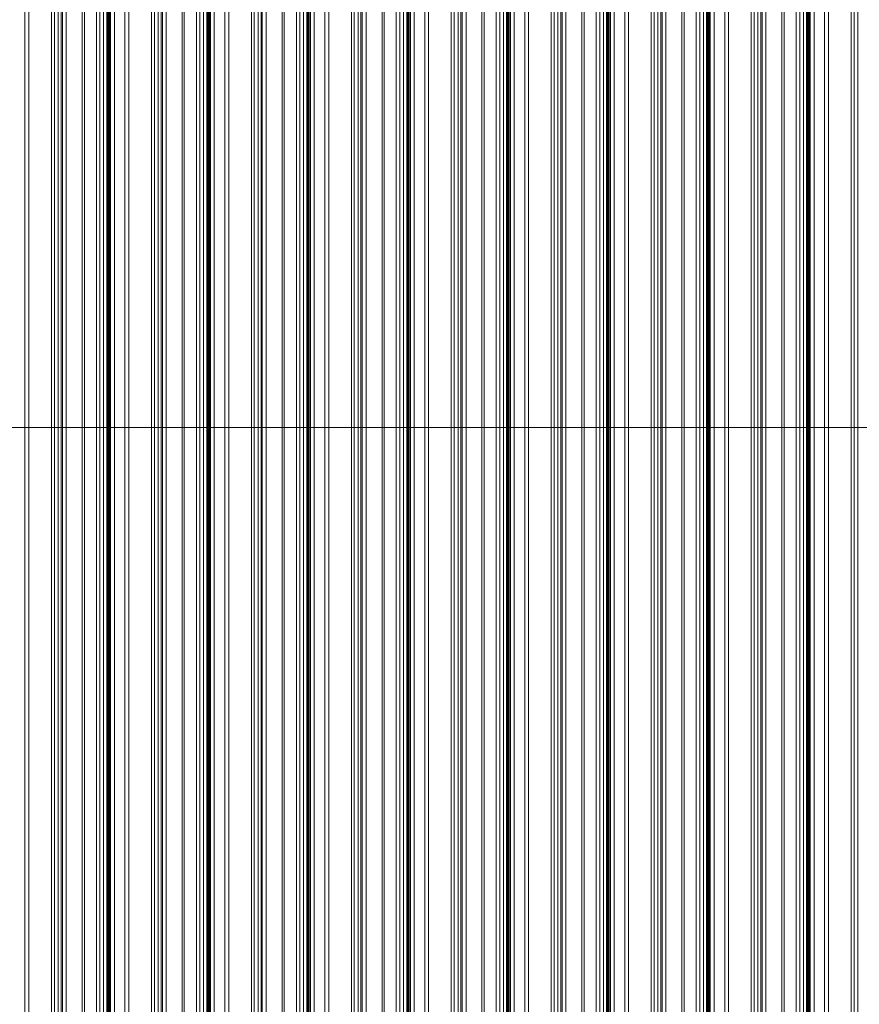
# Model space of a CAD drawing. Header units: metres. Extents: x -58265 to 590738, y -55036 to 35250.
# Tile 23 of 160: x 524934 to 528275, y -46831 to -42913. Entities that reach past the tile are written whole.
import ezdxf

# ---------------------------------------------------------------- set-up
doc = ezdxf.new("R2010")
doc.units = ezdxf.units.M
doc.header["$LTSCALE"] = 0.05
doc.layers.add('Ansicht Süd_3_A_1_Fassaden', color=7, linetype='Continuous')
doc.linetypes.add('Dick', pattern='A,0,[1,ARC_5_DOK_AN_S_00_-_V Ansicht Süd1.Shx,S=1.031746,R=0,X=0,Y=0],-130,0', length=130)

msp = doc.modelspace()

# ---------------------------------------------------------------- linework, layer by layer
at = {"layer": 'Ansicht Süd_3_A_1_Fassaden', "color": 253, "linetype": 'Continuous', "lineweight": 18}
for p, q in [((524954.9, -43048.9), (524954.9, -41448.9)), ((524970.1, -43048.9), (524970.1, -41448.9)), ((525060.3, -43048.9), (525060.3, -41448.9)), ((525071.9, -43048.9), (525071.9, -41448.9)), ((525087, -43048.9), (525087, -41448.9)), ((525098.6, -43048.9), (525098.6, -41448.9)), ((525103.9, -43048.9), (525103.9, -41448.9)), ((525118.9, -43048.9), (525118.9, -41448.9)), ((525182.4, -43048.9), (525182.4, -41448.9)), ((525191.2, -43048.9), (525191.2, -41448.9)), ((525239.3, -43048.9), (525239.3, -41448.9)), ((525253.4, -43048.9), (525253.4, -41448.9)), ((525267.9, -43048.9), (525267.9, -41448.9)), ((525280.5, -43048.9), (525280.5, -41448.9)), ((525283.5, -43048.9), (525283.5, -41448.9)), ((525285.3, -43048.9), (525285.3, -41448.9)), ((525289.2, -43048.9), (525289.2, -41448.9)), ((525290.9, -43048.9), (525290.9, -41448.9)), ((525295.5, -43048.9), (525295.5, -41448.9)), ((525310.7, -43048.9), (525310.7, -41448.9)), ((525352.7, -43048.9), (525352.7, -41448.9)), ((525368, -43048.9), (525368, -41448.9)), ((525458.2, -43048.9), (525458.2, -41448.9)), ((525469.8, -43048.9), (525469.8, -41448.9)), ((525484.8, -43048.9), (525484.8, -41448.9)), ((525496.4, -43048.9), (525496.4, -41448.9)), ((525501.7, -43048.9), (525501.7, -41448.9)), ((525516.8, -43048.9), (525516.8, -41448.9)), ((525580.2, -43048.9), (525580.2, -41448.9)), ((525589.1, -43048.9), (525589.1, -41448.9)), ((525637.2, -43048.9), (525637.2, -41448.9)), ((525651.2, -43048.9), (525651.2, -41448.9)), ((525665.8, -43048.9), (525665.8, -41448.9)), ((525678.3, -43048.9), (525678.3, -41448.9)), ((525681.3, -43048.9), (525681.3, -41448.9)), ((525683.1, -43048.9), (525683.1, -41448.9)), ((525687, -43048.9), (525687, -41448.9)), ((525688.8, -43048.9), (525688.8, -41448.9)), ((525693.3, -43048.9), (525693.3, -41448.9)), ((525708.5, -43048.9), (525708.5, -41448.9)), ((525750.5, -43048.9), (525750.5, -41448.9)), ((525765.8, -43048.9), (525765.8, -41448.9)), ((525856, -43048.9), (525856, -41448.9)), ((525867.6, -43048.9), (525867.6, -41448.9)), ((525882.6, -43048.9), (525882.6, -41448.9)), ((525894.3, -43048.9), (525894.3, -41448.9)), ((525899.5, -43048.9), (525899.5, -41448.9)), ((525914.6, -43048.9), (525914.6, -41448.9)), ((525978, -43048.9), (525978, -41448.9)), ((525986.9, -43048.9), (525986.9, -41448.9)), ((526035, -43048.9), (526035, -41448.9)), ((526049, -43048.9), (526049, -41448.9)), ((526063.6, -43048.9), (526063.6, -41448.9)), ((526076.1, -43048.9), (526076.1, -41448.9)), ((526079.2, -43048.9), (526079.2, -41448.9)), ((526080.9, -43048.9), (526080.9, -41448.9)), ((526084.9, -43048.9), (526084.9, -41448.9)), ((526086.6, -43048.9), (526086.6, -41448.9)), ((526091.1, -43048.9), (526091.1, -41448.9)), ((526106.4, -43048.9), (526106.4, -41448.9)), ((526148.4, -43048.9), (526148.4, -41448.9)), ((526163.6, -43048.9), (526163.6, -41448.9)), ((526253.8, -43048.9), (526253.8, -41448.9)), ((526265.4, -43048.9), (526265.4, -41448.9)), ((526280.5, -43048.9), (526280.5, -41448.9)), ((526292.1, -43048.9), (526292.1, -41448.9)), ((526297.4, -43048.9), (526297.4, -41448.9)), ((526312.4, -43048.9), (526312.4, -41448.9)), ((526375.9, -43048.9), (526375.9, -41448.9)), ((526384.7, -43048.9), (526384.7, -41448.9)), ((526432.8, -43048.9), (526432.8, -41448.9)), ((526446.9, -43048.9), (526446.9, -41448.9)), ((526461.4, -43048.9), (526461.4, -41448.9)), ((526474, -43048.9), (526474, -41448.9)), ((526477, -43048.9), (526477, -41448.9)), ((526478.8, -43048.9), (526478.8, -41448.9)), ((526482.7, -43048.9), (526482.7, -41448.9)), ((526484.4, -43048.9), (526484.4, -41448.9)), ((526489, -43048.9), (526489, -41448.9)), ((526504.2, -43048.9), (526504.2, -41448.9)), ((526546.2, -43048.9), (526546.2, -41448.9)), ((526561.5, -43048.9), (526561.5, -41448.9)), ((526651.7, -43048.9), (526651.7, -41448.9)), ((526663.3, -43048.9), (526663.3, -41448.9)), ((526678.3, -43048.9), (526678.3, -41448.9)), ((526689.9, -43048.9), (526689.9, -41448.9)), ((526695.2, -43048.9), (526695.2, -41448.9)), ((526710.3, -43048.9), (526710.3, -41448.9)), ((526773.7, -43048.9), (526773.7, -41448.9)), ((526782.6, -43048.9), (526782.6, -41448.9)), ((526830.7, -43048.9), (526830.7, -41448.9)), ((526844.7, -43048.9), (526844.7, -41448.9)), ((526859.3, -43048.9), (526859.3, -41448.9)), ((526871.8, -43048.9), (526871.8, -41448.9)), ((526874.8, -43048.9), (526874.8, -41448.9)), ((526876.6, -43048.9), (526876.6, -41448.9)), ((526880.5, -43048.9), (526880.5, -41448.9)), ((526882.3, -43048.9), (526882.3, -41448.9)), ((526886.8, -43048.9), (526886.8, -41448.9)), ((526902, -43048.9), (526902, -41448.9)), ((526944, -43048.9), (526944, -41448.9)), ((526959.3, -43048.9), (526959.3, -41448.9)), ((527049.5, -43048.9), (527049.5, -41448.9)), ((527061.1, -43048.9), (527061.1, -41448.9)), ((527076.1, -43048.9), (527076.1, -41448.9)), ((527087.8, -43048.9), (527087.8, -41448.9)), ((527093, -43048.9), (527093, -41448.9)), ((527108.1, -43048.9), (527108.1, -41448.9)), ((527171.5, -43048.9), (527171.5, -41448.9)), ((527180.4, -43048.9), (527180.4, -41448.9)), ((527228.5, -43048.9), (527228.5, -41448.9)), ((527242.5, -43048.9), (527242.5, -41448.9)), ((527257.1, -43048.9), (527257.1, -41448.9)), ((527269.6, -43048.9), (527269.6, -41448.9)), ((527272.7, -43048.9), (527272.7, -41448.9)), ((527274.4, -43048.9), (527274.4, -41448.9)), ((527278.4, -43048.9), (527278.4, -41448.9)), ((527280.1, -43048.9), (527280.1, -41448.9)), ((527284.6, -43048.9), (527284.6, -41448.9)), ((527299.9, -43048.9), (527299.9, -41448.9)), ((527341.9, -43048.9), (527341.9, -41448.9)), ((527357.1, -43048.9), (527357.1, -41448.9)), ((527447.3, -43048.9), (527447.3, -41448.9)), ((527458.9, -43048.9), (527458.9, -41448.9)), ((527474, -43048.9), (527474, -41448.9)), ((527485.6, -43048.9), (527485.6, -41448.9)), ((527490.9, -43048.9), (527490.9, -41448.9)), ((527505.9, -43048.9), (527505.9, -41448.9)), ((527569.4, -43048.9), (527569.4, -41448.9)), ((527578.2, -43048.9), (527578.2, -41448.9)), ((527626.3, -43048.9), (527626.3, -41448.9)), ((527640.4, -43048.9), (527640.4, -41448.9)), ((527654.9, -43048.9), (527654.9, -41448.9)), ((527667.5, -43048.9), (527667.5, -41448.9)), ((527670.5, -43048.9), (527670.5, -41448.9)), ((527672.3, -43048.9), (527672.3, -41448.9)), ((527676.2, -43048.9), (527676.2, -41448.9)), ((527677.9, -43048.9), (527677.9, -41448.9)), ((527682.5, -43048.9), (527682.5, -41448.9)), ((527697.7, -43048.9), (527697.7, -41448.9)), ((527739.7, -43048.9), (527739.7, -41448.9)), ((527755, -43048.9), (527755, -41448.9)), ((527845.2, -43048.9), (527845.2, -41448.9)), ((527856.8, -43048.9), (527856.8, -41448.9)), ((527871.8, -43048.9), (527871.8, -41448.9)), ((527883.4, -43048.9), (527883.4, -41448.9)), ((527888.7, -43048.9), (527888.7, -41448.9)), ((527903.8, -43048.9), (527903.8, -41448.9)), ((527967.2, -43048.9), (527967.2, -41448.9)), ((527976.1, -43048.9), (527976.1, -41448.9)), ((528024.2, -43048.9), (528024.2, -41448.9)), ((528038.2, -43048.9), (528038.2, -41448.9)), ((528052.8, -43048.9), (528052.8, -41448.9)), ((528065.3, -43048.9), (528065.3, -41448.9)), ((528068.3, -43048.9), (528068.3, -41448.9)), ((528070.1, -43048.9), (528070.1, -41448.9)), ((528074, -43048.9), (528074, -41448.9)), ((528075.8, -43048.9), (528075.8, -41448.9)), ((528080.3, -43048.9), (528080.3, -41448.9)), ((528095.5, -43048.9), (528095.5, -41448.9)), ((528137.5, -43048.9), (528137.5, -41448.9)), ((528152.8, -43048.9), (528152.8, -41448.9)), ((528243, -43048.9), (528243, -41448.9)), ((528254.6, -43048.9), (528254.6, -41448.9)), ((528269.6, -43048.9), (528269.6, -41448.9)), ((524954.9, -43448.9), (524954.9, -43048.9)), ((524970.1, -43448.9), (524970.1, -43048.9)), ((525060.3, -43448.9), (525060.3, -43048.9)), ((525071.9, -43448.9), (525071.9, -43048.9)), ((525087, -43448.9), (525087, -43048.9)), ((525098.6, -43448.9), (525098.6, -43048.9)), ((525103.9, -43448.9), (525103.9, -43048.9)), ((525118.9, -43448.9), (525118.9, -43048.9)), ((525182.4, -43448.9), (525182.4, -43048.9)), ((525191.2, -43448.9), (525191.2, -43048.9)), ((525239.3, -43448.9), (525239.3, -43048.9)), ((525253.4, -43448.9), (525253.4, -43048.9)), ((525267.9, -43448.9), (525267.9, -43048.9)), ((525280.5, -43448.9), (525280.5, -43048.9)), ((525280.5, -43048.9), (525283.5, -43048.9)), ((525283.5, -43448.9), (525283.5, -43048.9)), ((525285.3, -43448.9), (525285.3, -43048.9)), ((525289.2, -43448.9), (525289.2, -43048.9)), ((525290.9, -43448.9), (525290.9, -43048.9)), ((525295.5, -43448.9), (525295.5, -43048.9)), ((525310.7, -43448.9), (525310.7, -43048.9)), ((525352.7, -43448.9), (525352.7, -43048.9)), ((525368, -43448.9), (525368, -43048.9)), ((525458.2, -43448.9), (525458.2, -43048.9)), ((525469.8, -43448.9), (525469.8, -43048.9)), ((525484.8, -43448.9), (525484.8, -43048.9)), ((525496.4, -43448.9), (525496.4, -43048.9)), ((525501.7, -43448.9), (525501.7, -43048.9)), ((525516.8, -43448.9), (525516.8, -43048.9)), ((525580.2, -43448.9), (525580.2, -43048.9)), ((525589.1, -43448.9), (525589.1, -43048.9)), ((525637.2, -43448.9), (525637.2, -43048.9)), ((525651.2, -43448.9), (525651.2, -43048.9)), ((525665.8, -43448.9), (525665.8, -43048.9)), ((525678.3, -43448.9), (525678.3, -43048.9)), ((525678.3, -43048.9), (525681.3, -43048.9)), ((525681.3, -43448.9), (525681.3, -43048.9)), ((525683.1, -43448.9), (525683.1, -43048.9)), ((525687, -43448.9), (525687, -43048.9)), ((525688.8, -43448.9), (525688.8, -43048.9)), ((525693.3, -43448.9), (525693.3, -43048.9)), ((525708.5, -43448.9), (525708.5, -43048.9)), ((525750.5, -43448.9), (525750.5, -43048.9)), ((525765.8, -43448.9), (525765.8, -43048.9)), ((525856, -43448.9), (525856, -43048.9)), ((525867.6, -43448.9), (525867.6, -43048.9)), ((525882.6, -43448.9), (525882.6, -43048.9)), ((525894.3, -43448.9), (525894.3, -43048.9)), ((525899.5, -43448.9), (525899.5, -43048.9)), ((525914.6, -43448.9), (525914.6, -43048.9)), ((525978, -43448.9), (525978, -43048.9)), ((525986.9, -43448.9), (525986.9, -43048.9)), ((526035, -43448.9), (526035, -43048.9)), ((526049, -43448.9), (526049, -43048.9)), ((526063.6, -43448.9), (526063.6, -43048.9)), ((526076.1, -43448.9), (526076.1, -43048.9)), ((526076.1, -43048.9), (526079.2, -43048.9)), ((526079.2, -43448.9), (526079.2, -43048.9)), ((526080.9, -43448.9), (526080.9, -43048.9)), ((526084.9, -43448.9), (526084.9, -43048.9)), ((526086.6, -43448.9), (526086.6, -43048.9)), ((526091.1, -43448.9), (526091.1, -43048.9)), ((526106.4, -43448.9), (526106.4, -43048.9)), ((526148.4, -43448.9), (526148.4, -43048.9)), ((526163.6, -43448.9), (526163.6, -43048.9)), ((526253.8, -43448.9), (526253.8, -43048.9)), ((526265.4, -43448.9), (526265.4, -43048.9)), ((526280.5, -43448.9), (526280.5, -43048.9)), ((526292.1, -43448.9), (526292.1, -43048.9)), ((526297.4, -43448.9), (526297.4, -43048.9)), ((526312.4, -43448.9), (526312.4, -43048.9)), ((526375.9, -43448.9), (526375.9, -43048.9)), ((526384.7, -43448.9), (526384.7, -43048.9)), ((526432.8, -43448.9), (526432.8, -43048.9)), ((526446.9, -43448.9), (526446.9, -43048.9)), ((526461.4, -43448.9), (526461.4, -43048.9)), ((526474, -43448.9), (526474, -43048.9)), ((526474, -43048.9), (526477, -43048.9)), ((526477, -43448.9), (526477, -43048.9)), ((526478.8, -43448.9), (526478.8, -43048.9)), ((526482.7, -43448.9), (526482.7, -43048.9)), ((526484.4, -43448.9), (526484.4, -43048.9)), ((526489, -43448.9), (526489, -43048.9)), ((526504.2, -43448.9), (526504.2, -43048.9)), ((526546.2, -43448.9), (526546.2, -43048.9)), ((526561.5, -43448.9), (526561.5, -43048.9)), ((526651.7, -43448.9), (526651.7, -43048.9)), ((526663.3, -43448.9), (526663.3, -43048.9)), ((526678.3, -43448.9), (526678.3, -43048.9)), ((526689.9, -43448.9), (526689.9, -43048.9)), ((526695.2, -43448.9), (526695.2, -43048.9)), ((526710.3, -43448.9), (526710.3, -43048.9)), ((526773.7, -43448.9), (526773.7, -43048.9)), ((526782.6, -43448.9), (526782.6, -43048.9)), ((526830.7, -43448.9), (526830.7, -43048.9)), ((526844.7, -43448.9), (526844.7, -43048.9)), ((526859.3, -43448.9), (526859.3, -43048.9)), ((526871.8, -43448.9), (526871.8, -43048.9)), ((526871.8, -43048.9), (526874.8, -43048.9)), ((526874.8, -43448.9), (526874.8, -43048.9)), ((526876.6, -43448.9), (526876.6, -43048.9)), ((526880.5, -43448.9), (526880.5, -43048.9)), ((526882.3, -43448.9), (526882.3, -43048.9)), ((526886.8, -43448.9), (526886.8, -43048.9)), ((526902, -43448.9), (526902, -43048.9)), ((526944, -43448.9), (526944, -43048.9)), ((526959.3, -43448.9), (526959.3, -43048.9)), ((527049.5, -43448.9), (527049.5, -43048.9)), ((527061.1, -43448.9), (527061.1, -43048.9)), ((527076.1, -43448.9), (527076.1, -43048.9)), ((527087.8, -43448.9), (527087.8, -43048.9)), ((527093, -43448.9), (527093, -43048.9)), ((527108.1, -43448.9), (527108.1, -43048.9)), ((527171.5, -43448.9), (527171.5, -43048.9)), ((527180.4, -43448.9), (527180.4, -43048.9)), ((527228.5, -43448.9), (527228.5, -43048.9)), ((527242.5, -43448.9), (527242.5, -43048.9)), ((527257.1, -43448.9), (527257.1, -43048.9)), ((527269.6, -43448.9), (527269.6, -43048.9)), ((527269.6, -43048.9), (527272.7, -43048.9)), ((527272.7, -43448.9), (527272.7, -43048.9)), ((527274.4, -43448.9), (527274.4, -43048.9)), ((527278.4, -43448.9), (527278.4, -43048.9)), ((527280.1, -43448.9), (527280.1, -43048.9)), ((527284.6, -43448.9), (527284.6, -43048.9)), ((527299.9, -43448.9), (527299.9, -43048.9)), ((527341.9, -43448.9), (527341.9, -43048.9)), ((527357.1, -43448.9), (527357.1, -43048.9)), ((527447.3, -43448.9), (527447.3, -43048.9)), ((527458.9, -43448.9), (527458.9, -43048.9)), ((527474, -43448.9), (527474, -43048.9)), ((527485.6, -43448.9), (527485.6, -43048.9)), ((527490.9, -43448.9), (527490.9, -43048.9)), ((527505.9, -43448.9), (527505.9, -43048.9)), ((527569.4, -43448.9), (527569.4, -43048.9)), ((527578.2, -43448.9), (527578.2, -43048.9)), ((527626.3, -43448.9), (527626.3, -43048.9)), ((527640.4, -43448.9), (527640.4, -43048.9)), ((527654.9, -43448.9), (527654.9, -43048.9)), ((527667.5, -43448.9), (527667.5, -43048.9)), ((527667.5, -43048.9), (527670.5, -43048.9)), ((527670.5, -43448.9), (527670.5, -43048.9)), ((527672.3, -43448.9), (527672.3, -43048.9)), ((527676.2, -43448.9), (527676.2, -43048.9)), ((527677.9, -43448.9), (527677.9, -43048.9)), ((527682.5, -43448.9), (527682.5, -43048.9)), ((527697.7, -43448.9), (527697.7, -43048.9)), ((527739.7, -43448.9), (527739.7, -43048.9)), ((527755, -43448.9), (527755, -43048.9)), ((527845.2, -43448.9), (527845.2, -43048.9)), ((527856.8, -43448.9), (527856.8, -43048.9)), ((527871.8, -43448.9), (527871.8, -43048.9)), ((527883.4, -43448.9), (527883.4, -43048.9)), ((527888.7, -43448.9), (527888.7, -43048.9)), ((527903.8, -43448.9), (527903.8, -43048.9)), ((527967.2, -43448.9), (527967.2, -43048.9)), ((527976.1, -43448.9), (527976.1, -43048.9)), ((528024.2, -43448.9), (528024.2, -43048.9)), ((528038.2, -43448.9), (528038.2, -43048.9)), ((528052.8, -43448.9), (528052.8, -43048.9)), ((528065.3, -43448.9), (528065.3, -43048.9)), ((528065.3, -43048.9), (528068.3, -43048.9)), ((528068.3, -43448.9), (528068.3, -43048.9)), ((528070.1, -43448.9), (528070.1, -43048.9)), ((528074, -43448.9), (528074, -43048.9)), ((528075.8, -43448.9), (528075.8, -43048.9)), ((528080.3, -43448.9), (528080.3, -43048.9)), ((528095.5, -43448.9), (528095.5, -43048.9)), ((528137.5, -43448.9), (528137.5, -43048.9)), ((528152.8, -43448.9), (528152.8, -43048.9)), ((528243, -43448.9), (528243, -43048.9)), ((528254.6, -43448.9), (528254.6, -43048.9)), ((528269.6, -43448.9), (528269.6, -43048.9)), ((524954.9, -45048.9), (524954.9, -43448.9)), ((524970.1, -45048.9), (524970.1, -43448.9)), ((525060.3, -45048.9), (525060.3, -43448.9)), ((525071.9, -45048.9), (525071.9, -43448.9)), ((525087, -45048.9), (525087, -43448.9)), ((525098.6, -45048.9), (525098.6, -43448.9)), ((525103.9, -45048.9), (525103.9, -43448.9)), ((525118.9, -45048.9), (525118.9, -43448.9)), ((525182.4, -45048.9), (525182.4, -43448.9)), ((525191.2, -45048.9), (525191.2, -43448.9)), ((525239.3, -45048.9), (525239.3, -43448.9)), ((525253.4, -45048.9), (525253.4, -43448.9)), ((525267.9, -45048.9), (525267.9, -43448.9)), ((525280.5, -45048.9), (525280.5, -43448.9)), ((525280.5, -43448.9), (525283.5, -43448.9)), ((525283.5, -45048.9), (525283.5, -43448.9)), ((525285.3, -45048.9), (525285.3, -43448.9)), ((525289.2, -45048.9), (525289.2, -43448.9)), ((525290.9, -45048.9), (525290.9, -43448.9)), ((525295.5, -45048.9), (525295.5, -43448.9)), ((525310.7, -45048.9), (525310.7, -43448.9)), ((525352.7, -45048.9), (525352.7, -43448.9)), ((525368, -45048.9), (525368, -43448.9)), ((525458.2, -45048.9), (525458.2, -43448.9)), ((525469.8, -45048.9), (525469.8, -43448.9)), ((525484.8, -45048.9), (525484.8, -43448.9)), ((525496.4, -45048.9), (525496.4, -43448.9)), ((525501.7, -45048.9), (525501.7, -43448.9)), ((525516.8, -45048.9), (525516.8, -43448.9)), ((525580.2, -45048.9), (525580.2, -43448.9)), ((525589.1, -45048.9), (525589.1, -43448.9)), ((525637.2, -45048.9), (525637.2, -43448.9)), ((525651.2, -45048.9), (525651.2, -43448.9)), ((525665.8, -45048.9), (525665.8, -43448.9)), ((525678.3, -45048.9), (525678.3, -43448.9)), ((525678.3, -43448.9), (525681.3, -43448.9)), ((525681.3, -45048.9), (525681.3, -43448.9)), ((525683.1, -45048.9), (525683.1, -43448.9)), ((525687, -45048.9), (525687, -43448.9)), ((525688.8, -45048.9), (525688.8, -43448.9)), ((525693.3, -45048.9), (525693.3, -43448.9)), ((525708.5, -45048.9), (525708.5, -43448.9)), ((525750.5, -45048.9), (525750.5, -43448.9)), ((525765.8, -45048.9), (525765.8, -43448.9)), ((525856, -45048.9), (525856, -43448.9)), ((525867.6, -45048.9), (525867.6, -43448.9)), ((525882.6, -45048.9), (525882.6, -43448.9)), ((525894.3, -45048.9), (525894.3, -43448.9)), ((525899.5, -45048.9), (525899.5, -43448.9)), ((525914.6, -45048.9), (525914.6, -43448.9)), ((525978, -45048.9), (525978, -43448.9)), ((525986.9, -45048.9), (525986.9, -43448.9)), ((526035, -45048.9), (526035, -43448.9)), ((526049, -45048.9), (526049, -43448.9)), ((526063.6, -45048.9), (526063.6, -43448.9)), ((526076.1, -45048.9), (526076.1, -43448.9)), ((526076.1, -43448.9), (526079.2, -43448.9)), ((526079.2, -45048.9), (526079.2, -43448.9)), ((526080.9, -45048.9), (526080.9, -43448.9)), ((526084.9, -45048.9), (526084.9, -43448.9)), ((526086.6, -45048.9), (526086.6, -43448.9)), ((526091.1, -45048.9), (526091.1, -43448.9)), ((526106.4, -45048.9), (526106.4, -43448.9)), ((526148.4, -45048.9), (526148.4, -43448.9)), ((526163.6, -45048.9), (526163.6, -43448.9)), ((526253.8, -45048.9), (526253.8, -43448.9)), ((526265.4, -45048.9), (526265.4, -43448.9)), ((526280.5, -45048.9), (526280.5, -43448.9)), ((526292.1, -45048.9), (526292.1, -43448.9)), ((526297.4, -45048.9), (526297.4, -43448.9)), ((526312.4, -45048.9), (526312.4, -43448.9)), ((526375.9, -45048.9), (526375.9, -43448.9)), ((526384.7, -45048.9), (526384.7, -43448.9)), ((526432.8, -45048.9), (526432.8, -43448.9)), ((526446.9, -45048.9), (526446.9, -43448.9)), ((526461.4, -45048.9), (526461.4, -43448.9)), ((526474, -45048.9), (526474, -43448.9)), ((526474, -43448.9), (526477, -43448.9)), ((526477, -45048.9), (526477, -43448.9)), ((526478.8, -45048.9), (526478.8, -43448.9)), ((526482.7, -45048.9), (526482.7, -43448.9)), ((526484.4, -45048.9), (526484.4, -43448.9)), ((526489, -45048.9), (526489, -43448.9)), ((526504.2, -45048.9), (526504.2, -43448.9)), ((526546.2, -45048.9), (526546.2, -43448.9)), ((526561.5, -45048.9), (526561.5, -43448.9)), ((526651.7, -45048.9), (526651.7, -43448.9)), ((526663.3, -45048.9), (526663.3, -43448.9)), ((526678.3, -45048.9), (526678.3, -43448.9)), ((526689.9, -45048.9), (526689.9, -43448.9)), ((526695.2, -45048.9), (526695.2, -43448.9)), ((526710.3, -45048.9), (526710.3, -43448.9)), ((526773.7, -45048.9), (526773.7, -43448.9)), ((526782.6, -45048.9), (526782.6, -43448.9)), ((526830.7, -45048.9), (526830.7, -43448.9)), ((526844.7, -45048.9), (526844.7, -43448.9)), ((526859.3, -45048.9), (526859.3, -43448.9)), ((526871.8, -45048.9), (526871.8, -43448.9)), ((526871.8, -43448.9), (526874.8, -43448.9)), ((526874.8, -45048.9), (526874.8, -43448.9)), ((526876.6, -45048.9), (526876.6, -43448.9)), ((526880.5, -45048.9), (526880.5, -43448.9)), ((526882.3, -45048.9), (526882.3, -43448.9)), ((526886.8, -45048.9), (526886.8, -43448.9)), ((526902, -45048.9), (526902, -43448.9)), ((526944, -45048.9), (526944, -43448.9)), ((526959.3, -45048.9), (526959.3, -43448.9)), ((527049.5, -45048.9), (527049.5, -43448.9)), ((527061.1, -45048.9), (527061.1, -43448.9)), ((527076.1, -45048.9), (527076.1, -43448.9)), ((527087.8, -45048.9), (527087.8, -43448.9)), ((527093, -45048.9), (527093, -43448.9)), ((527108.1, -45048.9), (527108.1, -43448.9)), ((527171.5, -45048.9), (527171.5, -43448.9)), ((527180.4, -45048.9), (527180.4, -43448.9)), ((527228.5, -45048.9), (527228.5, -43448.9)), ((527242.5, -45048.9), (527242.5, -43448.9)), ((527257.1, -45048.9), (527257.1, -43448.9)), ((527269.6, -45048.9), (527269.6, -43448.9)), ((527269.6, -43448.9), (527272.7, -43448.9)), ((527272.7, -45048.9), (527272.7, -43448.9)), ((527274.4, -45048.9), (527274.4, -43448.9)), ((527278.4, -45048.9), (527278.4, -43448.9)), ((527280.1, -45048.9), (527280.1, -43448.9)), ((527284.6, -45048.9), (527284.6, -43448.9)), ((527299.9, -45048.9), (527299.9, -43448.9)), ((527341.9, -45048.9), (527341.9, -43448.9)), ((527357.1, -45048.9), (527357.1, -43448.9)), ((527447.3, -45048.9), (527447.3, -43448.9)), ((527458.9, -45048.9), (527458.9, -43448.9)), ((527474, -45048.9), (527474, -43448.9)), ((527485.6, -45048.9), (527485.6, -43448.9)), ((527490.9, -45048.9), (527490.9, -43448.9)), ((527505.9, -45048.9), (527505.9, -43448.9)), ((527569.4, -45048.9), (527569.4, -43448.9)), ((527578.2, -45048.9), (527578.2, -43448.9)), ((527626.3, -45048.9), (527626.3, -43448.9)), ((527640.4, -45048.9), (527640.4, -43448.9)), ((527654.9, -45048.9), (527654.9, -43448.9)), ((527667.5, -45048.9), (527667.5, -43448.9)), ((527667.5, -43448.9), (527670.5, -43448.9)), ((527670.5, -45048.9), (527670.5, -43448.9)), ((527672.3, -45048.9), (527672.3, -43448.9)), ((527676.2, -45048.9), (527676.2, -43448.9)), ((527677.9, -45048.9), (527677.9, -43448.9)), ((527682.5, -45048.9), (527682.5, -43448.9)), ((527697.7, -45048.9), (527697.7, -43448.9)), ((527739.7, -45048.9), (527739.7, -43448.9)), ((527755, -45048.9), (527755, -43448.9)), ((527845.2, -45048.9), (527845.2, -43448.9)), ((527856.8, -45048.9), (527856.8, -43448.9)), ((527871.8, -45048.9), (527871.8, -43448.9)), ((527883.4, -45048.9), (527883.4, -43448.9)), ((527888.7, -45048.9), (527888.7, -43448.9)), ((527903.8, -45048.9), (527903.8, -43448.9)), ((527967.2, -45048.9), (527967.2, -43448.9)), ((527976.1, -45048.9), (527976.1, -43448.9)), ((528024.2, -45048.9), (528024.2, -43448.9)), ((528038.2, -45048.9), (528038.2, -43448.9)), ((528052.8, -45048.9), (528052.8, -43448.9)), ((528065.3, -45048.9), (528065.3, -43448.9)), ((528065.3, -43448.9), (528068.3, -43448.9)), ((528068.3, -45048.9), (528068.3, -43448.9)), ((528070.1, -45048.9), (528070.1, -43448.9)), ((528074, -45048.9), (528074, -43448.9)), ((528075.8, -45048.9), (528075.8, -43448.9)), ((528080.3, -45048.9), (528080.3, -43448.9)), ((528095.5, -45048.9), (528095.5, -43448.9)), ((528137.5, -45048.9), (528137.5, -43448.9)), ((528152.8, -45048.9), (528152.8, -43448.9)), ((528243, -45048.9), (528243, -43448.9)), ((528254.6, -45048.9), (528254.6, -43448.9)), ((528269.6, -45048.9), (528269.6, -43448.9)), ((524954.9, -46648.9), (524954.9, -45048.9)), ((524970.1, -46648.9), (524970.1, -45048.9)), ((525060.3, -46648.9), (525060.3, -45048.9)), ((525071.9, -46648.9), (525071.9, -45048.9)), ((525087, -46648.9), (525087, -45048.9)), ((525098.6, -46648.9), (525098.6, -45048.9)), ((525103.9, -46648.9), (525103.9, -45048.9)), ((525118.9, -46648.9), (525118.9, -45048.9)), ((525182.4, -46648.9), (525182.4, -45048.9)), ((525191.2, -46648.9), (525191.2, -45048.9)), ((525239.3, -46648.9), (525239.3, -45048.9)), ((525253.4, -46648.9), (525253.4, -45048.9)), ((525267.9, -46648.9), (525267.9, -45048.9)), ((525280.5, -46648.9), (525280.5, -45048.9)), ((525280.5, -45048.9), (525283.5, -45048.9)), ((525283.5, -46648.9), (525283.5, -45048.9)), ((525285.3, -46648.9), (525285.3, -45048.9)), ((525289.2, -46648.9), (525289.2, -45048.9)), ((525290.9, -46648.9), (525290.9, -45048.9)), ((525295.5, -46648.9), (525295.5, -45048.9)), ((525310.7, -46648.9), (525310.7, -45048.9)), ((525352.7, -46648.9), (525352.7, -45048.9)), ((525368, -46648.9), (525368, -45048.9)), ((525458.2, -46648.9), (525458.2, -45048.9)), ((525469.8, -46648.9), (525469.8, -45048.9)), ((525484.8, -46648.9), (525484.8, -45048.9)), ((525496.4, -46648.9), (525496.4, -45048.9)), ((525501.7, -46648.9), (525501.7, -45048.9)), ((525516.8, -46648.9), (525516.8, -45048.9)), ((525580.2, -46648.9), (525580.2, -45048.9)), ((525589.1, -46648.9), (525589.1, -45048.9)), ((525637.2, -46648.9), (525637.2, -45048.9)), ((525651.2, -46648.9), (525651.2, -45048.9)), ((525665.8, -46648.9), (525665.8, -45048.9)), ((525678.3, -46648.9), (525678.3, -45048.9)), ((525678.3, -45048.9), (525681.3, -45048.9)), ((525681.3, -46648.9), (525681.3, -45048.9)), ((525683.1, -46648.9), (525683.1, -45048.9)), ((525687, -46648.9), (525687, -45048.9)), ((525688.8, -46648.9), (525688.8, -45048.9)), ((525693.3, -46648.9), (525693.3, -45048.9)), ((525708.5, -46648.9), (525708.5, -45048.9)), ((525750.5, -46648.9), (525750.5, -45048.9)), ((525765.8, -46648.9), (525765.8, -45048.9)), ((525856, -46648.9), (525856, -45048.9)), ((525867.6, -46648.9), (525867.6, -45048.9)), ((525882.6, -46648.9), (525882.6, -45048.9)), ((525894.3, -46648.9), (525894.3, -45048.9)), ((525899.5, -46648.9), (525899.5, -45048.9)), ((525914.6, -46648.9), (525914.6, -45048.9)), ((525978, -46648.9), (525978, -45048.9)), ((525986.9, -46648.9), (525986.9, -45048.9)), ((526035, -46648.9), (526035, -45048.9)), ((526049, -46648.9), (526049, -45048.9)), ((526063.6, -46648.9), (526063.6, -45048.9)), ((526076.1, -46648.9), (526076.1, -45048.9)), ((526076.1, -45048.9), (526079.2, -45048.9)), ((526079.2, -46648.9), (526079.2, -45048.9)), ((526080.9, -46648.9), (526080.9, -45048.9)), ((526084.9, -46648.9), (526084.9, -45048.9)), ((526086.6, -46648.9), (526086.6, -45048.9)), ((526091.1, -46648.9), (526091.1, -45048.9)), ((526106.4, -46648.9), (526106.4, -45048.9)), ((526148.4, -46648.9), (526148.4, -45048.9)), ((526163.6, -46648.9), (526163.6, -45048.9)), ((526253.8, -46648.9), (526253.8, -45048.9)), ((526265.4, -46648.9), (526265.4, -45048.9)), ((526280.5, -46648.9), (526280.5, -45048.9)), ((526292.1, -46648.9), (526292.1, -45048.9)), ((526297.4, -46648.9), (526297.4, -45048.9)), ((526312.4, -46648.9), (526312.4, -45048.9)), ((526375.9, -46648.9), (526375.9, -45048.9)), ((526384.7, -46648.9), (526384.7, -45048.9)), ((526432.8, -46648.9), (526432.8, -45048.9)), ((526446.9, -46648.9), (526446.9, -45048.9)), ((526461.4, -46648.9), (526461.4, -45048.9)), ((526474, -46648.9), (526474, -45048.9)), ((526474, -45048.9), (526477, -45048.9)), ((526477, -46648.9), (526477, -45048.9)), ((526478.8, -46648.9), (526478.8, -45048.9)), ((526482.7, -46648.9), (526482.7, -45048.9)), ((526484.4, -46648.9), (526484.4, -45048.9)), ((526489, -46648.9), (526489, -45048.9)), ((526504.2, -46648.9), (526504.2, -45048.9)), ((526546.2, -46648.9), (526546.2, -45048.9)), ((526561.5, -46648.9), (526561.5, -45048.9)), ((526651.7, -46648.9), (526651.7, -45048.9)), ((526663.3, -46648.9), (526663.3, -45048.9)), ((526678.3, -46648.9), (526678.3, -45048.9)), ((526689.9, -46648.9), (526689.9, -45048.9)), ((526695.2, -46648.9), (526695.2, -45048.9)), ((526710.3, -46648.9), (526710.3, -45048.9)), ((526773.7, -46648.9), (526773.7, -45048.9)), ((526782.6, -46648.9), (526782.6, -45048.9)), ((526830.7, -46648.9), (526830.7, -45048.9)), ((526844.7, -46648.9), (526844.7, -45048.9)), ((526859.3, -46648.9), (526859.3, -45048.9)), ((526871.8, -46648.9), (526871.8, -45048.9)), ((526871.8, -45048.9), (526874.8, -45048.9)), ((526874.8, -46648.9), (526874.8, -45048.9)), ((526876.6, -46648.9), (526876.6, -45048.9)), ((526880.5, -46648.9), (526880.5, -45048.9)), ((526882.3, -46648.9), (526882.3, -45048.9)), ((526886.8, -46648.9), (526886.8, -45048.9)), ((526902, -46648.9), (526902, -45048.9)), ((526944, -46648.9), (526944, -45048.9)), ((526959.3, -46648.9), (526959.3, -45048.9)), ((527049.5, -46648.9), (527049.5, -45048.9)), ((527061.1, -46648.9), (527061.1, -45048.9)), ((527076.1, -46648.9), (527076.1, -45048.9)), ((527087.8, -46648.9), (527087.8, -45048.9)), ((527093, -46648.9), (527093, -45048.9)), ((527108.1, -46648.9), (527108.1, -45048.9)), ((527171.5, -46648.9), (527171.5, -45048.9)), ((527180.4, -46648.9), (527180.4, -45048.9)), ((527228.5, -46648.9), (527228.5, -45048.9)), ((527242.5, -46648.9), (527242.5, -45048.9)), ((527257.1, -46648.9), (527257.1, -45048.9)), ((527269.6, -46648.9), (527269.6, -45048.9)), ((527269.6, -45048.9), (527272.7, -45048.9)), ((527272.7, -46648.9), (527272.7, -45048.9)), ((527274.4, -46648.9), (527274.4, -45048.9)), ((527278.4, -46648.9), (527278.4, -45048.9)), ((527280.1, -46648.9), (527280.1, -45048.9)), ((527284.6, -46648.9), (527284.6, -45048.9)), ((527299.9, -46648.9), (527299.9, -45048.9)), ((527341.9, -46648.9), (527341.9, -45048.9)), ((527357.1, -46648.9), (527357.1, -45048.9)), ((527447.3, -46648.9), (527447.3, -45048.9)), ((527458.9, -46648.9), (527458.9, -45048.9)), ((527474, -46648.9), (527474, -45048.9)), ((527485.6, -46648.9), (527485.6, -45048.9)), ((527490.9, -46648.9), (527490.9, -45048.9)), ((527505.9, -46648.9), (527505.9, -45048.9)), ((527569.4, -46648.9), (527569.4, -45048.9)), ((527578.2, -46648.9), (527578.2, -45048.9)), ((527626.3, -46648.9), (527626.3, -45048.9)), ((527640.4, -46648.9), (527640.4, -45048.9)), ((527654.9, -46648.9), (527654.9, -45048.9)), ((527667.5, -46648.9), (527667.5, -45048.9)), ((527667.5, -45048.9), (527670.5, -45048.9)), ((527670.5, -46648.9), (527670.5, -45048.9)), ((527672.3, -46648.9), (527672.3, -45048.9)), ((527676.2, -46648.9), (527676.2, -45048.9)), ((527677.9, -46648.9), (527677.9, -45048.9)), ((527682.5, -46648.9), (527682.5, -45048.9)), ((527697.7, -46648.9), (527697.7, -45048.9)), ((527739.7, -46648.9), (527739.7, -45048.9)), ((527755, -46648.9), (527755, -45048.9)), ((527845.2, -46648.9), (527845.2, -45048.9)), ((527856.8, -46648.9), (527856.8, -45048.9)), ((527871.8, -46648.9), (527871.8, -45048.9)), ((527883.4, -46648.9), (527883.4, -45048.9)), ((527888.7, -46648.9), (527888.7, -45048.9)), ((527903.8, -46648.9), (527903.8, -45048.9)), ((527967.2, -46648.9), (527967.2, -45048.9)), ((527976.1, -46648.9), (527976.1, -45048.9)), ((528024.2, -46648.9), (528024.2, -45048.9)), ((528038.2, -46648.9), (528038.2, -45048.9)), ((528052.8, -46648.9), (528052.8, -45048.9)), ((528065.3, -46648.9), (528065.3, -45048.9)), ((528065.3, -45048.9), (528068.3, -45048.9)), ((528068.3, -46648.9), (528068.3, -45048.9)), ((528070.1, -46648.9), (528070.1, -45048.9)), ((528074, -46648.9), (528074, -45048.9)), ((528075.8, -46648.9), (528075.8, -45048.9)), ((528080.3, -46648.9), (528080.3, -45048.9)), ((528095.5, -46648.9), (528095.5, -45048.9)), ((528137.5, -46648.9), (528137.5, -45048.9)), ((528152.8, -46648.9), (528152.8, -45048.9)), ((528243, -46648.9), (528243, -45048.9)), ((528254.6, -46648.9), (528254.6, -45048.9)), ((528269.6, -46648.9), (528269.6, -45048.9)), ((524954.9, -47048.9), (524954.9, -46648.9)), ((524970.1, -47048.9), (524970.1, -46648.9)), ((525060.3, -47048.9), (525060.3, -46648.9)), ((525071.9, -47048.9), (525071.9, -46648.9)), ((525087, -47048.9), (525087, -46648.9)), ((525098.6, -47048.9), (525098.6, -46648.9)), ((525103.9, -47048.9), (525103.9, -46648.9)), ((525118.9, -47048.9), (525118.9, -46648.9)), ((525182.4, -47048.9), (525182.4, -46648.9)), ((525191.2, -47048.9), (525191.2, -46648.9)), ((525239.3, -47048.9), (525239.3, -46648.9)), ((525253.4, -47048.9), (525253.4, -46648.9)), ((525267.9, -47048.9), (525267.9, -46648.9)), ((525280.5, -47048.9), (525280.5, -46648.9)), ((525280.5, -46648.9), (525283.5, -46648.9)), ((525283.5, -47048.9), (525283.5, -46648.9)), ((525285.3, -47048.9), (525285.3, -46648.9)), ((525289.2, -47048.9), (525289.2, -46648.9)), ((525290.9, -47048.9), (525290.9, -46648.9)), ((525295.5, -47048.9), (525295.5, -46648.9)), ((525310.7, -47048.9), (525310.7, -46648.9)), ((525352.7, -47048.9), (525352.7, -46648.9)), ((525368, -47048.9), (525368, -46648.9)), ((525458.2, -47048.9), (525458.2, -46648.9)), ((525469.8, -47048.9), (525469.8, -46648.9)), ((525484.8, -47048.9), (525484.8, -46648.9)), ((525496.4, -47048.9), (525496.4, -46648.9)), ((525501.7, -47048.9), (525501.7, -46648.9)), ((525516.8, -47048.9), (525516.8, -46648.9)), ((525580.2, -47048.9), (525580.2, -46648.9)), ((525589.1, -47048.9), (525589.1, -46648.9)), ((525637.2, -47048.9), (525637.2, -46648.9)), ((525651.2, -47048.9), (525651.2, -46648.9)), ((525665.8, -47048.9), (525665.8, -46648.9)), ((525678.3, -47048.9), (525678.3, -46648.9)), ((525678.3, -46648.9), (525681.3, -46648.9)), ((525681.3, -47048.9), (525681.3, -46648.9)), ((525683.1, -47048.9), (525683.1, -46648.9)), ((525687, -47048.9), (525687, -46648.9)), ((525688.8, -47048.9), (525688.8, -46648.9)), ((525693.3, -47048.9), (525693.3, -46648.9)), ((525708.5, -47048.9), (525708.5, -46648.9)), ((525750.5, -47048.9), (525750.5, -46648.9)), ((525765.8, -47048.9), (525765.8, -46648.9)), ((525856, -47048.9), (525856, -46648.9)), ((525867.6, -47048.9), (525867.6, -46648.9)), ((525882.6, -47048.9), (525882.6, -46648.9)), ((525894.3, -47048.9), (525894.3, -46648.9)), ((525899.5, -47048.9), (525899.5, -46648.9)), ((525914.6, -47048.9), (525914.6, -46648.9)), ((525978, -47048.9), (525978, -46648.9)), ((525986.9, -47048.9), (525986.9, -46648.9)), ((526035, -47048.9), (526035, -46648.9)), ((526049, -47048.9), (526049, -46648.9)), ((526063.6, -47048.9), (526063.6, -46648.9)), ((526076.1, -47048.9), (526076.1, -46648.9)), ((526076.1, -46648.9), (526079.2, -46648.9)), ((526079.2, -47048.9), (526079.2, -46648.9)), ((526080.9, -47048.9), (526080.9, -46648.9)), ((526084.9, -47048.9), (526084.9, -46648.9)), ((526086.6, -47048.9), (526086.6, -46648.9)), ((526091.1, -47048.9), (526091.1, -46648.9)), ((526106.4, -47048.9), (526106.4, -46648.9)), ((526148.4, -47048.9), (526148.4, -46648.9)), ((526163.6, -47048.9), (526163.6, -46648.9)), ((526253.8, -47048.9), (526253.8, -46648.9)), ((526265.4, -47048.9), (526265.4, -46648.9)), ((526280.5, -47048.9), (526280.5, -46648.9)), ((526292.1, -47048.9), (526292.1, -46648.9)), ((526297.4, -47048.9), (526297.4, -46648.9)), ((526312.4, -47048.9), (526312.4, -46648.9)), ((526375.9, -47048.9), (526375.9, -46648.9)), ((526384.7, -47048.9), (526384.7, -46648.9)), ((526432.8, -47048.9), (526432.8, -46648.9)), ((526446.9, -47048.9), (526446.9, -46648.9)), ((526461.4, -47048.9), (526461.4, -46648.9)), ((526474, -47048.9), (526474, -46648.9)), ((526474, -46648.9), (526477, -46648.9)), ((526477, -47048.9), (526477, -46648.9)), ((526478.8, -47048.9), (526478.8, -46648.9)), ((526482.7, -47048.9), (526482.7, -46648.9)), ((526484.4, -47048.9), (526484.4, -46648.9)), ((526489, -47048.9), (526489, -46648.9)), ((526504.2, -47048.9), (526504.2, -46648.9)), ((526546.2, -47048.9), (526546.2, -46648.9)), ((526561.5, -47048.9), (526561.5, -46648.9)), ((526651.7, -47048.9), (526651.7, -46648.9)), ((526663.3, -47048.9), (526663.3, -46648.9)), ((526678.3, -47048.9), (526678.3, -46648.9)), ((526689.9, -47048.9), (526689.9, -46648.9)), ((526695.2, -47048.9), (526695.2, -46648.9)), ((526710.3, -47048.9), (526710.3, -46648.9)), ((526773.7, -47048.9), (526773.7, -46648.9)), ((526782.6, -47048.9), (526782.6, -46648.9)), ((526830.7, -47048.9), (526830.7, -46648.9)), ((526844.7, -47048.9), (526844.7, -46648.9)), ((526859.3, -47048.9), (526859.3, -46648.9)), ((526871.8, -47048.9), (526871.8, -46648.9)), ((526871.8, -46648.9), (526874.8, -46648.9)), ((526874.8, -47048.9), (526874.8, -46648.9)), ((526876.6, -47048.9), (526876.6, -46648.9)), ((526880.5, -47048.9), (526880.5, -46648.9)), ((526882.3, -47048.9), (526882.3, -46648.9)), ((526886.8, -47048.9), (526886.8, -46648.9)), ((526902, -47048.9), (526902, -46648.9)), ((526944, -47048.9), (526944, -46648.9)), ((526959.3, -47048.9), (526959.3, -46648.9)), ((527049.5, -47048.9), (527049.5, -46648.9)), ((527061.1, -47048.9), (527061.1, -46648.9)), ((527076.1, -47048.9), (527076.1, -46648.9)), ((527087.8, -47048.9), (527087.8, -46648.9)), ((527093, -47048.9), (527093, -46648.9)), ((527108.1, -47048.9), (527108.1, -46648.9)), ((527171.5, -47048.9), (527171.5, -46648.9)), ((527180.4, -47048.9), (527180.4, -46648.9)), ((527228.5, -47048.9), (527228.5, -46648.9)), ((527242.5, -47048.9), (527242.5, -46648.9)), ((527257.1, -47048.9), (527257.1, -46648.9)), ((527269.6, -47048.9), (527269.6, -46648.9)), ((527269.6, -46648.9), (527272.7, -46648.9)), ((527272.7, -47048.9), (527272.7, -46648.9)), ((527274.4, -47048.9), (527274.4, -46648.9)), ((527278.4, -47048.9), (527278.4, -46648.9)), ((527280.1, -47048.9), (527280.1, -46648.9)), ((527284.6, -47048.9), (527284.6, -46648.9)), ((527299.9, -47048.9), (527299.9, -46648.9)), ((527341.9, -47048.9), (527341.9, -46648.9)), ((527357.1, -47048.9), (527357.1, -46648.9)), ((527447.3, -47048.9), (527447.3, -46648.9)), ((527458.9, -47048.9), (527458.9, -46648.9)), ((527474, -47048.9), (527474, -46648.9)), ((527485.6, -47048.9), (527485.6, -46648.9)), ((527490.9, -47048.9), (527490.9, -46648.9)), ((527505.9, -47048.9), (527505.9, -46648.9)), ((527569.4, -47048.9), (527569.4, -46648.9)), ((527578.2, -47048.9), (527578.2, -46648.9)), ((527626.3, -47048.9), (527626.3, -46648.9)), ((527640.4, -47048.9), (527640.4, -46648.9)), ((527654.9, -47048.9), (527654.9, -46648.9)), ((527667.5, -47048.9), (527667.5, -46648.9)), ((527667.5, -46648.9), (527670.5, -46648.9)), ((527670.5, -47048.9), (527670.5, -46648.9)), ((527672.3, -47048.9), (527672.3, -46648.9)), ((527676.2, -47048.9), (527676.2, -46648.9)), ((527677.9, -47048.9), (527677.9, -46648.9)), ((527682.5, -47048.9), (527682.5, -46648.9)), ((527697.7, -47048.9), (527697.7, -46648.9)), ((527739.7, -47048.9), (527739.7, -46648.9)), ((527755, -47048.9), (527755, -46648.9)), ((527845.2, -47048.9), (527845.2, -46648.9)), ((527856.8, -47048.9), (527856.8, -46648.9)), ((527871.8, -47048.9), (527871.8, -46648.9)), ((527883.4, -47048.9), (527883.4, -46648.9)), ((527888.7, -47048.9), (527888.7, -46648.9)), ((527903.8, -47048.9), (527903.8, -46648.9)), ((527967.2, -47048.9), (527967.2, -46648.9)), ((527976.1, -47048.9), (527976.1, -46648.9)), ((528024.2, -47048.9), (528024.2, -46648.9)), ((528038.2, -47048.9), (528038.2, -46648.9)), ((528052.8, -47048.9), (528052.8, -46648.9)), ((528065.3, -47048.9), (528065.3, -46648.9)), ((528065.3, -46648.9), (528068.3, -46648.9)), ((528068.3, -47048.9), (528068.3, -46648.9)), ((528070.1, -47048.9), (528070.1, -46648.9)), ((528074, -47048.9), (528074, -46648.9)), ((528075.8, -47048.9), (528075.8, -46648.9)), ((528080.3, -47048.9), (528080.3, -46648.9)), ((528095.5, -47048.9), (528095.5, -46648.9)), ((528137.5, -47048.9), (528137.5, -46648.9)), ((528152.8, -47048.9), (528152.8, -46648.9)), ((528243, -47048.9), (528243, -46648.9)), ((528254.6, -47048.9), (528254.6, -46648.9)), ((528269.6, -47048.9), (528269.6, -46648.9))]:
    msp.add_line(p, q, dxfattribs=at)
at = {"layer": 'Ansicht Süd_3_A_1_Fassaden', "color": 254, "linetype": 'Dick', "lineweight": 18}
msp.add_line((542635.9, -44536.1), (518770.9, -44536.1), dxfattribs=at)

doc.saveas('drawing.dxf')
